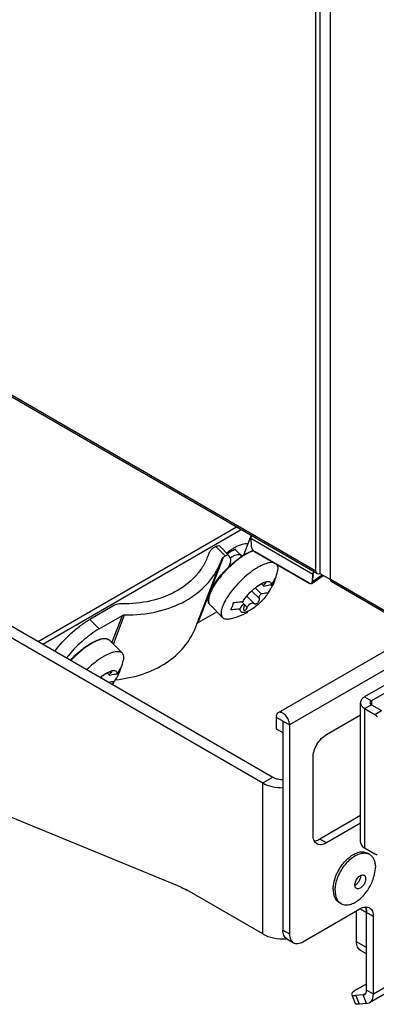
# Model space of a CAD drawing. Header units: millimetres. Extents: x 0 to 841, y 0 to 594.
# Tile 100 of 127: x 715 to 734, y 374 to 426. Entities that reach past the tile are written whole.
import ezdxf

# ---------------------------------------------------------------- set-up
doc = ezdxf.new("R2010")
doc.units = ezdxf.units.MM
doc.header["$LTSCALE"] = 46.255
doc.layers.get('0').update_dxf_attribs({"linetype": 'CONTINUOUS'})
for name, color, linetype in [('CURVES', 7, 'CONTINUOUS'), ('DATUM_AXIS', 7, 'CONTINUOUS'), ('ROUNDS', 7, 'CONTINUOUS')]:
    doc.layers.add(name, color=color, linetype=linetype)

msp = doc.modelspace()

# ---------------------------------------------------------------- linework, layer by layer
at = {"color": 9, "linetype": 'CONTINUOUS'}
for p, q in [((754.1258, 403.7126), (729.0235, 389.2198)), ((715.7652, 393.6084), (726.2279, 399.6491)), ((716.0142, 393.4647), (726.4769, 399.5053)), ((727.7363, 396.6578), (727.6853, 396.7087)), ((727.1508, 395.6127), (726.7656, 395.997)), ((727.4323, 395.8689), (727.0243, 396.2759)), ((726.7944, 395.4069), (726.612, 395.5889)), ((719.6046, 391.963), (719.5536, 392.0139)), ((732.9833, 390.6895), (733.3368, 390.4853)), ((732.9833, 390.0771), (733.3368, 390.2812)), ((733.3368, 390.4853), (733.3368, 390.2812)), ((732.9833, 390.0771), (732.9833, 382.7286)), ((728.3164, 389.628), (729.0235, 389.2198)), ((727.6093, 386.1579), (728.1396, 386.4641)), ((727.6093, 378.1971), (727.6093, 386.1579)), ((737.2199, 377.2138), (733.4429, 375.0331)), ((733.4429, 375.0331), (733.0894, 375.2373)), ((733.0418, 375.0604), (732.9126, 374.9858)), ((733.0894, 374.5302), (732.9126, 374.9858))]:
    msp.add_line(p, q, dxfattribs=at)
at = {"color": 3, "linetype": 'CONTINUOUS'}
for p, q in [((746.9838, 400.5748), (728.4199, 389.8569)), ((704.9819, 399.2218), (727.6093, 386.1579)), ((738.9937, 394.1596), (732.9833, 390.6895)), ((732.7636, 383.0348), (732.7636, 390.3833)), ((728.3164, 389.628), (728.3164, 389.0156)), ((729.0235, 389.2198), (729.0235, 378.1971)), ((737.3817, 376.969), (733.2358, 374.5754)), ((733.0894, 374.5302), (733.2358, 374.5754))]:
    msp.add_line(p, q, dxfattribs=at)
at = {"color": 7, "linetype": 'CONTINUOUS'}
for p, q in [((705.5122, 399.528), (728.1396, 386.4641)), ((726.9946, 399.2064), (726.5892, 398.1545)), ((726.4507, 398.1559), (726.1559, 398.45)), ((726.4507, 398.1559), (726.4702, 398.1305)), ((726.492, 398.0929), (726.4702, 398.1305)), ((724.0834, 394.3857), (725.4136, 397.8376)), ((727.138, 397.3823), (727.1336, 397.3792)), ((727.2065, 396.4383), (727.522, 396.1235)), ((727.5031, 396.6456), (727.5448, 396.6688)), ((727.5477, 396.6426), (727.5161, 396.624)), ((727.5469, 396.6418), (727.6719, 396.5171)), ((727.6732, 396.5158), (727.6719, 396.5171)), ((728.1122, 396.5405), (728.0392, 396.3959)), ((728.1122, 396.5405), (728.0619, 396.5906)), ((728.1679, 396.6504), (728.1122, 396.5405)), ((725.4947, 394.872), (724.8303, 395.5349)), ((726.4897, 395.7124), (726.6071, 395.5953)), ((726.6071, 395.5953), (726.608, 395.5945)), ((739.3472, 393.9554), (733.3368, 390.4853)), ((720.1881, 393.0089), (719.5236, 393.6718)), ((719.0063, 392.6874), (719.0019, 392.6844)), ((719.0747, 391.7435), (719.1837, 391.6348)), ((719.3714, 391.9507), (719.4131, 391.974)), ((719.4159, 391.9477), (719.3844, 391.9291)), ((719.4151, 391.9469), (719.5402, 391.8222)), ((719.5414, 391.821), (719.5401, 391.8222)), ((719.9805, 391.8456), (719.9075, 391.7011)), ((719.9805, 391.8456), (719.9302, 391.8958)), ((720.0362, 391.9555), (719.9805, 391.8456)), ((728.6699, 389.4239), (728.6699, 378.4012)), ((728.3164, 389.0156), (728.6699, 388.8115)), ((732.9126, 374.9858), (732.9858, 375.0084))]:
    msp.add_line(p, q, dxfattribs=at)
at = {"color": 2, "linetype": 'CONTINUOUS'}
msp.add_line((726.375, 398.2314), (726.5506, 398.13), dxfattribs=at)
at = {"color": 3, "linetype": 'CONTINUOUS'}
for centre, radius, start, end in [((727.6152, 395.7182), 3.1307, 126.33877, 126.71915), ((728.6722, 380.4946), 2.5511, 273.72292, 274.38825)]:
    msp.add_arc(centre, radius, start, end, dxfattribs=at)
at = {"color": 7, "linetype": 'CONTINUOUS'}
for centre, radius, start, end in [((726.8469, 396.5867), 1.7197, 120.02996, 123.24482), ((729.4153, 394.0936), 4.0001, 123.21579, 124.70081), ((726.6069, 397.6761), 1.8156, 322.97204, 335.83139), ((725.2036, 397.9866), 3.2516, 335.73558, 340.9913), ((725.2022, 397.9868), 3.2529, 340.99598, 347.94495), ((728.0089, 395.8605), 0.908, 119.89544, 120.53313), ((726.4519, 397.2869), 1.8206, 322.96696, 330.69445), ((725.2051, 397.986), 3.25, 282.18807, 300), ((721.2835, 389.3988), 4.0001, 123.21579, 124.70081), ((717.0705, 393.2919), 3.2529, 340.99598, 347.94495), ((720.8567, 389.5503), 2.8259, 128.29203, 129.93012), ((719.8772, 391.1657), 0.908, 119.89544, 120.53313), ((718.4752, 392.9812), 1.8156, 322.97204, 335.83139), ((717.0719, 393.2917), 3.2516, 335.73558, 340.9913), ((720.0127, 388.9873), 2.5197, 95.44706, 101.79932), ((717.0705, 393.293), 3.2534, 323.30089, 330.70213), ((718.3201, 392.5921), 1.8206, 322.96696, 330.69445), ((732.4121, 381.2591), 0.359, 359.97789, 3.11127)]:
    msp.add_arc(centre, radius, start, end, dxfattribs=at)
at = {"color": 9, "linetype": 'CONTINUOUS'}
for points, knots in [([(725.977, 398.47), (725.9914, 398.4795), (726.0477, 398.516), (726.1051, 398.5506), (726.1484, 398.5752)], [0, 0, 0, 0, 0.2574467, 1, 1, 1, 1]), ([(726.1484, 398.5752), (726.2716, 398.6449), (726.4849, 398.7475), (726.7341, 398.7859), (726.8271, 398.76)], [0, 0, 0, 0, 0.5945246, 1, 1, 1, 1]), ([(725.7009, 398.2694), (725.7239, 398.2877), (725.8137, 398.3575), (725.9064, 398.4236), (725.977, 398.47)], [0, 0, 0, 0, 0.2577406, 1, 1, 1, 1])]:
    msp.add_open_spline(points, degree=3, knots=knots, dxfattribs=at)
at = {"color": 3, "linetype": 'CONTINUOUS'}
for points, knots in [([(726.0852, 398.4426), (726.0969, 398.4483), (726.1318, 398.4644), (726.1676, 398.4791), (726.192, 398.4862)], [0, 0, 0, 0, 0.3378975, 1, 1, 1, 1]), ([(725.76, 398.2401), (725.7745, 398.2508), (725.8299, 398.2908), (725.8867, 398.3289), (725.9294, 398.3555)], [0, 0, 0, 0, 0.2636851, 1, 1, 1, 1]), ([(725.9294, 398.3555), (725.9435, 398.3643), (725.9944, 398.3951), (726.0466, 398.4239), (726.0852, 398.4426)], [0, 0, 0, 0, 0.2784425, 1, 1, 1, 1]), ([(732.9833, 390.6895), (732.9504, 390.6704), (732.8907, 390.6293), (732.8193, 390.5543), (732.7742, 390.4714), (732.7636, 390.4118), (732.7636, 390.3833)], [0, 0, 0, 0, 0.2898071, 0.5490477, 0.7822277, 1, 1, 1, 1]), ([(732.7636, 390.3833), (732.7636, 390.3547), (732.7742, 390.2952), (732.8193, 390.2122), (732.8907, 390.1372), (732.9504, 390.0961), (732.9833, 390.0771)], [0, 0, 0, 0, 0.2177723, 0.4509523, 0.7101929, 1, 1, 1, 1]), ([(728.4198, 389.8568), (728.3861, 389.8373), (728.328, 389.7644), (728.3164, 389.6757), (728.3164, 389.628)], [0, 0, 0, 0, 0.4491932, 1, 1, 1, 1]), ([(729.0235, 389.2198), (729.0235, 389.3091), (728.9744, 389.4943), (728.8471, 389.6909), (728.7117, 389.811), (728.6085, 389.8673), (728.5075, 389.8875), (728.4448, 389.8712), (728.4198, 389.8568)], [0, 0, 0, 0, 0.2699173, 0.5613623, 0.6954971, 0.813164, 0.9128594, 1, 1, 1, 1]), ([(727.6093, 386.1579), (727.7599, 386.071), (728.1099, 385.9441), (728.4773, 385.9043), (728.6699, 385.9043)], [0, 0, 0, 0, 0.47445, 1, 1, 1, 1]), ([(732.7636, 383.0348), (732.7636, 383.0062), (732.7742, 382.9467), (732.8193, 382.8637), (732.8907, 382.7887), (732.9504, 382.7476), (732.9833, 382.7286)], [0, 0, 0, 0, 0.2177723, 0.4509523, 0.7101929, 1, 1, 1, 1]), ([(727.6093, 378.1971), (727.7829, 378.0968), (728.191, 377.9601), (728.6168, 377.9345), (728.8379, 377.9489)], [0, 0, 0, 0, 0.4749296, 1, 1, 1, 1]), ([(733.2358, 374.5754), (733.2688, 374.5944), (733.3305, 374.6463), (733.4226, 374.797), (733.4429, 374.9376), (733.4429, 375.0331)], [0, 0, 0, 0, 0.2184671, 0.4522931, 1, 1, 1, 1])]:
    msp.add_open_spline(points, degree=3, knots=knots, dxfattribs=at)
at = {"color": 7, "linetype": 'CONTINUOUS'}
for points, knots in [([(725.9863, 398.0756), (726.0356, 398.104), (726.1276, 398.1509), (726.2446, 398.1891), (726.3259, 398.1981), (726.3759, 398.1948), (726.4183, 398.1814), (726.4414, 398.1652), (726.4507, 398.1559)], [0, 0, 0, 0, 0.3428038, 0.6209042, 0.7350486, 0.8338814, 0.9204518, 1, 1, 1, 1]), ([(727.3909, 397.5431), (727.3772, 397.5352), (727.3208, 397.502), (727.2654, 397.4673), (727.224, 397.4402)], [0, 0, 0, 0, 0.2434964, 1, 1, 1, 1]), ([(727.3909, 397.5431), (727.4664, 397.5867), (727.6105, 397.6623), (727.821, 397.7447), (728.0063, 397.787), (728.1221, 397.7871), (728.1722, 397.7774)], [0, 0, 0, 0, 0.3150954, 0.5879737, 0.8156372, 1, 1, 1, 1]), ([(728.3387, 397.6825), (728.3552, 397.6615), (728.3827, 397.6111), (728.4024, 397.522), (728.4029, 397.4185), (728.3916, 397.3458), (728.3834, 397.3074)], [0, 0, 0, 0, 0.2059489, 0.4347452, 0.6974315, 1, 1, 1, 1]), ([(727.1336, 397.3792), (727.001, 397.2872), (726.7392, 397.0828), (726.3736, 396.7401), (726.0411, 396.3694), (725.7631, 395.9947), (725.5828, 395.6854), (725.4834, 395.4539), (725.4356, 395.3023), (725.4115, 395.1663), (725.4117, 395.0475), (725.4373, 394.9471), (725.4735, 394.8932), (725.4947, 394.872)], [0, 0, 0, 0, 0.1525359, 0.3132794, 0.4729686, 0.6224437, 0.7535152, 0.8101671, 0.8601747, 0.9033984, 0.9401911, 0.9716652, 1, 1, 1, 1]), ([(728.2634, 396.9327), (728.2573, 396.9077), (728.232, 396.8116), (728.1983, 396.7176), (728.1679, 396.6504)], [0, 0, 0, 0, 0.2583707, 1, 1, 1, 1]), ([(726.571, 395.7251), (726.611, 395.7914), (726.7028, 395.9246), (726.9159, 396.1805), (727.1028, 396.3569), (727.2373, 396.4631)], [0, 0, 0, 0, 0.2324953, 0.4849986, 1, 1, 1, 1]), ([(727.5161, 396.624), (727.4892, 396.6081), (727.3963, 396.5533), (727.3032, 396.4987), (727.2363, 396.4612)], [0, 0, 0, 0, 0.2896159, 1, 1, 1, 1]), ([(727.2373, 396.4631), (727.2596, 396.4807), (727.345, 396.546), (727.4346, 396.606), (727.5031, 396.6456)], [0, 0, 0, 0, 0.2636778, 1, 1, 1, 1]), ([(727.5448, 396.6688), (727.5814, 396.6886), (727.6515, 396.7228), (727.7537, 396.76), (727.8445, 396.779), (727.9223, 396.7791), (727.9866, 396.7588), (728.0329, 396.7155), (728.0564, 396.6533), (728.0579, 396.6073), (728.0564, 396.5827)], [0, 0, 0, 0, 0.189416, 0.3544547, 0.494008, 0.6092692, 0.7054227, 0.7933665, 0.8876917, 1, 1, 1, 1]), ([(727.7861, 396.7245), (727.7834, 396.7272), (727.7731, 396.73), (727.7443, 396.7281), (727.6948, 396.7138), (727.628, 396.6861), (727.5805, 396.6615), (727.5564, 396.6477)], [0, 0, 0, 0, 0.0463588, 0.1202719, 0.352271, 0.663191, 1, 1, 1, 1]), ([(727.6582, 396.5443), (727.656, 396.563), (727.6714, 396.595), (727.7024, 396.6298), (727.7241, 396.6484), (727.7363, 396.6578)], [0, 0, 0, 0, 0.3984995, 0.6745497, 1, 1, 1, 1]), ([(727.6719, 396.5171), (727.67, 396.5189), (727.6632, 396.5267), (727.6591, 396.5368), (727.6582, 396.5443)], [0, 0, 0, 0, 0.2616655, 1, 1, 1, 1]), ([(728.0564, 396.5827), (728.0235, 396.5795), (727.8946, 396.5646), (727.7668, 396.54), (727.6732, 396.5158)], [0, 0, 0, 0, 0.2544306, 1, 1, 1, 1]), ([(727.7363, 396.6578), (727.7453, 396.6648), (727.7577, 396.6749), (727.7721, 396.6893), (727.7829, 396.7014), (727.7923, 396.7183), (727.7861, 396.7245)], [0, 0, 0, 0, 0.3942933, 0.5578207, 0.696479, 1, 1, 1, 1]), ([(727.9052, 396.1904), (727.8504, 396.0997), (727.7205, 395.9193), (727.4938, 395.67), (727.2432, 395.4477), (727.0631, 395.322), (726.9731, 395.27)], [0, 0, 0, 0, 0.2407007, 0.5031147, 0.7639136, 1, 1, 1, 1]), ([(727.4323, 395.8689), (727.4272, 395.8885), (727.4235, 395.9316), (727.4379, 395.9979), (727.4711, 396.0641), (727.5035, 396.1043), (727.522, 396.1235)], [0, 0, 0, 0, 0.2158694, 0.4528761, 0.7152718, 1, 1, 1, 1]), ([(727.522, 396.1235), (727.5529, 396.1315), (727.6792, 396.1614), (727.8078, 396.181), (727.9052, 396.1904)], [0, 0, 0, 0, 0.2456652, 1, 1, 1, 1]), ([(725.9202, 395.2749), (725.9367, 395.3041), (726.0012, 395.4289), (726.0463, 395.5633), (726.0713, 395.6671)], [0, 0, 0, 0, 0.2389997, 1, 1, 1, 1]), ([(726.0713, 395.6671), (726.1139, 395.669), (726.2814, 395.6792), (726.4481, 395.7014), (726.571, 395.7251)], [0, 0, 0, 0, 0.2539894, 1, 1, 1, 1]), ([(726.4199, 395.3329), (726.4328, 395.3562), (726.4875, 395.4489), (726.553, 395.5351), (726.6071, 395.5953)], [0, 0, 0, 0, 0.2479836, 1, 1, 1, 1]), ([(726.6057, 395.3917), (726.5999, 395.3663), (726.5936, 395.3232), (726.6049, 395.2762), (726.6176, 395.2635)], [0, 0, 0, 0, 0.5916186, 1, 1, 1, 1]), ([(726.6206, 395.5683), (726.6231, 395.5577), (726.6253, 395.5329), (726.6225, 395.4735), (726.6135, 395.4255), (726.6057, 395.3917)], [0, 0, 0, 0, 0.1825095, 0.4148894, 1, 1, 1, 1]), ([(726.6146, 395.5852), (726.6152, 395.584), (726.6178, 395.5786), (726.6195, 395.5728), (726.6206, 395.5683)], [0, 0, 0, 0, 0.2270899, 1, 1, 1, 1]), ([(726.6176, 395.2635), (726.6221, 395.259), (726.6339, 395.2518), (726.661, 395.252), (726.6944, 395.2697), (726.7461, 395.3188), (726.7769, 395.3696), (726.7944, 395.4069)], [0, 0, 0, 0, 0.0754841, 0.1559441, 0.3098117, 0.5108859, 1, 1, 1, 1]), ([(726.7944, 395.4069), (726.8143, 395.4496), (726.8623, 395.5266), (726.9551, 395.612), (727.0465, 395.6447), (727.1118, 395.6355), (727.1389, 395.6215), (727.1508, 395.6127)], [0, 0, 0, 0, 0.3052359, 0.5808641, 0.8058461, 0.9042506, 1, 1, 1, 1]), ([(727.1508, 395.6127), (727.1625, 395.6042), (727.1926, 395.5924), (727.2439, 395.5954), (727.2981, 395.6167), (727.3496, 395.6542), (727.393, 395.7039), (727.4311, 395.7735), (727.4413, 395.8345), (727.4323, 395.8689)], [0, 0, 0, 0, 0.0954832, 0.2050006, 0.3327346, 0.4750977, 0.6227732, 0.7647272, 1, 1, 1, 1]), ([(725.4947, 394.872), (725.5149, 394.8518), (725.5657, 394.8172), (725.66, 394.7911), (725.7712, 394.7883), (725.8496, 394.8003), (725.8912, 394.8093)], [0, 0, 0, 0, 0.2054578, 0.4317946, 0.6939511, 1, 1, 1, 1]), ([(726.4199, 395.3329), (726.3793, 395.325), (726.214, 395.2964), (726.0465, 395.2804), (725.9202, 395.2749)], [0, 0, 0, 0, 0.2460436, 1, 1, 1, 1]), ([(726.9731, 395.27), (726.934, 395.2474), (726.859, 395.2079), (726.7492, 395.1636), (726.6513, 395.139), (726.5671, 395.1347), (726.4973, 395.1523), (726.4262, 395.212), (726.417, 395.2866), (726.4199, 395.3329)], [0, 0, 0, 0, 0.1923206, 0.360599, 0.5029848, 0.6200628, 0.7163393, 0.8024545, 1, 1, 1, 1]), ([(719.2592, 392.8483), (719.2454, 392.8403), (719.1891, 392.8072), (719.1337, 392.7724), (719.0923, 392.7453)], [0, 0, 0, 0, 0.2434964, 1, 1, 1, 1]), ([(719.2592, 392.8483), (719.3578, 392.9052), (719.5419, 392.999), (719.7758, 393.0754), (719.9385, 393.0935), (720.0384, 393.0867), (720.1233, 393.06), (720.1694, 393.0276), (720.1881, 393.0089)], [0, 0, 0, 0, 0.3428051, 0.6209038, 0.7350538, 0.833882, 0.9204499, 1, 1, 1, 1]), ([(720.1881, 393.0089), (720.2083, 392.9887), (720.2431, 392.938), (720.2693, 392.8439), (720.2724, 392.7327), (720.2606, 392.6542), (720.2517, 392.6126)], [0, 0, 0, 0, 0.2054594, 0.4318078, 0.6939681, 1, 1, 1, 1]), ([(719.0019, 392.6844), (718.8857, 392.6038), (718.6553, 392.4263), (718.44, 392.2309), (718.3336, 392.1266)], [0, 0, 0, 0, 0.4868804, 1, 1, 1, 1]), ([(719.3844, 391.9291), (719.3575, 391.9133), (719.2645, 391.8585), (719.1715, 391.8038), (719.1046, 391.7663)], [0, 0, 0, 0, 0.2896159, 1, 1, 1, 1]), ([(719.1056, 391.7683), (719.1278, 391.7858), (719.2133, 391.8511), (719.3028, 391.9111), (719.3714, 391.9507)], [0, 0, 0, 0, 0.2636778, 1, 1, 1, 1]), ([(719.4131, 391.9739), (719.4497, 391.9937), (719.5198, 392.028), (719.622, 392.0652), (719.7127, 392.0841), (719.7906, 392.0843), (719.8548, 392.0639), (719.9011, 392.0206), (719.9246, 391.9584), (719.9262, 391.9125), (719.9247, 391.8879)], [0, 0, 0, 0, 0.189416, 0.3544547, 0.494008, 0.6092692, 0.7054227, 0.7933665, 0.8876917, 1, 1, 1, 1]), ([(719.6544, 392.0296), (719.6517, 392.0323), (719.6413, 392.0352), (719.6126, 392.0333), (719.5631, 392.0189), (719.4962, 391.9913), (719.4487, 391.9666), (719.4247, 391.9528)], [0, 0, 0, 0, 0.0463588, 0.1202719, 0.352271, 0.663191, 1, 1, 1, 1]), ([(719.5265, 391.8494), (719.5243, 391.8681), (719.5396, 391.9002), (719.5706, 391.9349), (719.5924, 391.9536), (719.6046, 391.963)], [0, 0, 0, 0, 0.3984995, 0.6745497, 1, 1, 1, 1]), ([(719.5402, 391.8222), (719.5382, 391.8241), (719.5315, 391.8318), (719.5274, 391.8419), (719.5265, 391.8494)], [0, 0, 0, 0, 0.2616655, 1, 1, 1, 1]), ([(719.9247, 391.8879), (719.8918, 391.8847), (719.7629, 391.8698), (719.6351, 391.8452), (719.5414, 391.821)], [0, 0, 0, 0, 0.2544306, 1, 1, 1, 1]), ([(719.6046, 391.963), (719.6136, 391.9699), (719.6259, 391.98), (719.6404, 391.9945), (719.6512, 392.0066), (719.6606, 392.0234), (719.6544, 392.0296)], [0, 0, 0, 0, 0.3942933, 0.5578207, 0.696479, 1, 1, 1, 1]), ([(720.1316, 392.2379), (720.1256, 392.2129), (720.1003, 392.1167), (720.0665, 392.0227), (720.0362, 391.9555)], [0, 0, 0, 0, 0.2583707, 1, 1, 1, 1]), ([(719.7735, 391.4956), (719.7662, 391.4836), (719.7356, 391.4341), (719.7028, 391.3859), (719.677, 391.35)], [0, 0, 0, 0, 0.2412264, 1, 1, 1, 1]), ([(733.3368, 390.4853), (733.3162, 390.4734), (733.2806, 390.4462), (733.2636, 390.4027), (733.2636, 390.3833)], [0, 0, 0, 0, 0.5508273, 1, 1, 1, 1]), ([(733.2636, 390.3833), (733.2636, 390.3638), (733.2806, 390.3203), (733.3162, 390.2931), (733.3368, 390.2812)], [0, 0, 0, 0, 0.4491727, 1, 1, 1, 1]), ([(728.1396, 386.4641), (728.1759, 386.4431), (728.3424, 386.3658), (728.5289, 386.3373), (728.6699, 386.3373)], [0, 0, 0, 0, 0.2291506, 1, 1, 1, 1]), ([(732.4695, 380.7799), (732.4695, 380.8141), (732.479, 380.886), (732.5147, 380.9915), (732.5697, 381.0932), (732.6396, 381.1827), (732.7188, 381.2528), (732.8012, 381.298), (732.8711, 381.3116), (732.9207, 381.3043), (732.9424, 381.2953), (732.9523, 381.2896)], [0, 0, 0, 0, 0.1287419, 0.2703908, 0.4176106, 0.5620205, 0.6957489, 0.8130659, 0.9124723, 0.9571212, 1, 1, 1, 1]), ([(732.7712, 381.2589), (732.7712, 381.2106), (732.7524, 381.1088), (732.6875, 380.9669), (732.5935, 380.8439), (732.5131, 380.781), (732.4711, 380.7597)], [0, 0, 0, 0, 0.2391241, 0.5039837, 0.7666591, 1, 1, 1, 1]), ([(733.0351, 381.1065), (733.0351, 381.0723), (733.0256, 381.0004), (732.9899, 380.8949), (732.9349, 380.7932), (732.865, 380.7037), (732.7858, 380.6337), (732.7034, 380.5885), (732.6334, 380.5748), (732.5839, 380.5821), (732.5622, 380.5911), (732.5523, 380.5968)], [0, 0, 0, 0, 0.1287419, 0.2703908, 0.4176106, 0.5620205, 0.6957489, 0.8130659, 0.9124723, 0.9571212, 1, 1, 1, 1]), ([(732.9523, 381.2896), (732.9655, 381.282), (732.9902, 381.2613), (733.0164, 381.2183), (733.0321, 381.1653), (733.0351, 381.1268), (733.0351, 381.1065)], [0, 0, 0, 0, 0.2177722, 0.4509513, 0.7102007, 1, 1, 1, 1]), ([(732.5523, 380.5968), (732.5391, 380.6044), (732.5144, 380.6252), (732.4881, 380.6681), (732.4725, 380.7211), (732.4695, 380.7596), (732.4695, 380.7799)], [0, 0, 0, 0, 0.2177722, 0.4509513, 0.7102007, 1, 1, 1, 1]), ([(732.9858, 375.0084), (733.0195, 375.0278), (733.0778, 375.1008), (733.0894, 375.1895), (733.0894, 375.2373)], [0, 0, 0, 0, 0.449218, 1, 1, 1, 1])]:
    msp.add_open_spline(points, degree=3, knots=knots, dxfattribs=at)
msp.add_open_spline([(726.608, 395.5944), (726.6107, 395.5918), (726.6128, 395.5886), (726.6146, 395.5852)], degree=3, dxfattribs=at)
at = {"layer": 'CURVES', "color": 40, "linetype": 'CONTINUOUS'}
for p, q in [((726.9844, 399.0292), (726.9957, 398.6505)), ((727.173, 398.351), (730.0608, 396.6838)), ((730.2381, 396.7784), (730.2494, 397.1442)), ((730.6145, 397.201), (731.176, 396.8768))]:
    msp.add_line(p, q, dxfattribs=at)
for points in [[(727.0005, 399.1152), (726.9897, 399.0845), (726.9836, 399.0548), (726.9844, 399.0292)], [(727.0324, 399.1846), (727.0196, 399.1618), (727.0087, 399.1382), (727.0005, 399.1152)], [(726.9957, 398.6505), (726.9964, 398.6247), (727.0036, 398.5947), (727.0153, 398.5637)], [(727.0153, 398.5637), (727.0355, 398.5098), (727.0693, 398.4528), (727.1066, 398.4094)], [(727.1066, 398.4094), (727.1282, 398.3843), (727.151, 398.3638), (727.173, 398.351)], [(730.2494, 397.1442), (730.2507, 397.1874), (730.2696, 397.2451), (730.2968, 397.2999)], [(730.0608, 396.6838), (730.0828, 396.6711), (730.1056, 396.6653), (730.1272, 396.6655)], [(730.1272, 396.6655), (730.186, 396.6659), (730.236, 396.7104), (730.2381, 396.7784)]]:
    msp.add_open_spline(points, degree=3, dxfattribs=at)
at = {"layer": 'DATUM_AXIS', "color": 7, "linetype": 'CONTINUOUS'}
for p, q in [((733.2383, 382.3947), (733.1322, 382.4559)), ((731.7383, 379.7966), (731.6322, 379.8578))]:
    msp.add_line(p, q, dxfattribs=at)
msp.add_arc((733.4981, 380.4367), 2.1864, 164.02756, 164.46034, dxfattribs=at)
for points, knots in [([(731.3961, 381.0383), (731.4291, 381.1538), (731.5152, 381.3827), (731.6915, 381.7036), (731.9083, 381.9926), (732.153, 382.2328), (732.4115, 382.4104), (732.6353, 382.5006), (732.8063, 382.5277), (732.9242, 382.5262), (733.0341, 382.5034), (733.1012, 382.4738), (733.1323, 382.4559)], [0, 0, 0, 0, 0.1447014, 0.2932961, 0.4397883, 0.5784466, 0.7045999, 0.8155953, 0.8655912, 0.9124019, 0.9568385, 1, 1, 1, 1]), ([(731.5021, 380.9771), (731.5352, 381.0926), (731.6212, 381.3214), (731.7976, 381.6423), (732.0144, 381.9313), (732.259, 382.1715), (732.5176, 382.3491), (732.7413, 382.4394), (732.9124, 382.4665), (733.0302, 382.465), (733.1402, 382.4422), (733.2073, 382.4126), (733.2383, 382.3947)], [0, 0, 0, 0, 0.1447007, 0.2932946, 0.4397863, 0.5784444, 0.7045982, 0.8155943, 0.8655907, 0.9124017, 0.9568386, 1, 1, 1, 1]), ([(733.2383, 382.3947), (733.2629, 382.3805), (733.3102, 382.3475), (733.395, 382.264), (733.479, 382.1271), (733.5375, 381.9286), (733.549, 381.784), (733.549, 381.708)], [0, 0, 0, 0, 0.1081626, 0.2183644, 0.4513666, 0.7104156, 1, 1, 1, 1]), ([(732.3493, 379.8012), (732.4281, 379.8346), (732.5861, 379.9234), (732.8055, 380.1005), (733.0109, 380.3212), (733.1934, 380.5756), (733.345, 380.8529), (733.4592, 381.1408), (733.5308, 381.4267), (733.549, 381.6168), (733.549, 381.708)], [0, 0, 0, 0, 0.1088966, 0.228868, 0.357437, 0.4911823, 0.6261804, 0.7583916, 0.884036, 1, 1, 1, 1]), ([(731.3216, 380.5445), (731.3216, 380.6223), (731.3348, 380.7838), (731.3692, 380.9419), (731.3916, 381.0225)], [0, 0, 0, 0, 0.4819471, 1, 1, 1, 1]), ([(731.4277, 380.4832), (731.4277, 380.5636), (731.4417, 380.7306), (731.4783, 380.8939), (731.5021, 380.9771)], [0, 0, 0, 0, 0.4815407, 1, 1, 1, 1]), ([(731.3216, 380.5445), (731.3216, 380.4685), (731.3331, 380.3239), (731.3916, 380.1254), (731.4755, 379.9885), (731.5604, 379.905), (731.6076, 379.872), (731.6322, 379.8578)], [0, 0, 0, 0, 0.2895834, 0.5486327, 0.7816358, 0.8918377, 1, 1, 1, 1]), ([(731.4277, 380.4832), (731.4277, 380.4201), (731.4357, 380.2989), (731.4757, 380.129), (731.5425, 379.9833), (731.6063, 379.9028), (731.6416, 379.8691)], [0, 0, 0, 0, 0.2842375, 0.5438143, 0.7806718, 1, 1, 1, 1]), ([(731.6416, 379.8691), (731.649, 379.8621), (731.679, 379.8351), (731.7122, 379.8117), (731.7383, 379.7966)], [0, 0, 0, 0, 0.2522954, 1, 1, 1, 1]), ([(731.7383, 379.7966), (731.7794, 379.7729), (731.8712, 379.7363), (732.0233, 379.7202), (732.1865, 379.7415), (732.2946, 379.778), (732.3493, 379.8012)], [0, 0, 0, 0, 0.2251692, 0.4616691, 0.718263, 1, 1, 1, 1])]:
    msp.add_open_spline(points, degree=3, knots=knots, dxfattribs=at)
at = {"layer": 'ROUNDS', "color": 7, "linetype": 'CONTINUOUS'}
for p, q in [((730.6145, 475.9929), (730.6145, 397.201)), ((730.4065, 397.3211), (730.4065, 475.7047)), ((731.176, 396.8768), (731.176, 475.2595)), ((730.4682, 397.2009), (670.3854, 431.8897)), ((726.9844, 399.0292), (726.9957, 398.6505)), ((725.1363, 398.6132), (725.0345, 398.5544)), ((725.8204, 398.1481), (725.3221, 398.6453)), ((724.766, 398.2512), (724.7136, 398.1069)), ((725.4134, 397.8373), (725.464, 397.9765)), ((725.464, 397.9765), (725.4658, 397.9816)), ((725.5329, 398.0572), (725.6347, 398.116)), ((725.8269, 398.1401), (725.8203, 398.1482)), ((725.9148, 398.0039), (725.8269, 398.1401)), ((730.0608, 396.6838), (727.173, 398.351)), ((725.9033, 397.7943), (725.8001, 397.5265)), ((730.1924, 396.675), (730.8006, 397.0935)), ((730.2494, 397.1442), (730.2381, 396.7784)), ((730.6145, 397.201), (731.176, 396.8768)), ((734.3341, 394.969), (731.2179, 396.7681)), ((719.7072, 395.4787), (718.4818, 394.7712)), ((718.9801, 394.274), (720.2056, 394.9815)), ((724.2027, 394.6053), (725.1905, 395.1755)), ((733.3368, 390.2812), (733.8771, 389.9693)), ((732.7636, 384.4389), (730.6145, 383.1981)), ((732.559, 377.7888), (732.559, 379.4218)), ((728.877, 377.9434), (729.2306, 377.7393)), ((733.0894, 377.1444), (732.7661, 377.331)), ((733.0894, 375.2373), (733.0894, 377.4826)), ((732.6191, 375.3046), (733.0894, 375.5762)), ((732.2992, 374.9976), (732.4759, 374.542)), ((732.9126, 374.9858), (732.5243, 374.9511))]:
    msp.add_line(p, q, dxfattribs=at)
at = {"layer": 'ROUNDS', "color": 9, "linetype": 'CONTINUOUS'}
for p, q in [((730.4065, 397.3211), (670.3336, 432.0042)), ((730.2494, 397.1442), (726.9844, 399.0292)), ((725.6347, 398.116), (725.1363, 398.6132)), ((724.2027, 394.6053), (725.5329, 398.0572)), ((730.2381, 396.7784), (730.7438, 397.1264)), ((734.2823, 395.0834), (731.176, 396.8768)), ((719.6517, 393.544), (720.2056, 394.9815)), ((719.7312, 393.4647), (720.3268, 395.0104)), ((718.4818, 394.7712), (718.9801, 394.274)), ((719.5236, 393.6718), (719.5235, 393.6719)), ((733.5236, 389.7652), (733.8771, 389.9693)), ((730.968, 382.994), (730.6145, 383.1981)), ((733.4429, 379.1156), (732.7358, 379.5239)), ((728.6699, 378.4012), (729.0235, 378.1971)), ((733.0894, 377.4826), (732.559, 377.7888)), ((732.5243, 374.9511), (732.7011, 374.4955))]:
    msp.add_line(p, q, dxfattribs=at)
at = {"layer": 'ROUNDS', "color": 3, "linetype": 'CONTINUOUS'}
for p, q in [((730.968, 388.7095), (732.7636, 389.7461)), ((732.9833, 390.0771), (733.5236, 389.7652)), ((704.9819, 388.1991), (723.1156, 380.7497)), ((730.2609, 383.4022), (730.2609, 387.4847)), ((732.7636, 384.0307), (730.968, 382.994)), ((732.9833, 382.7286), (733.5236, 382.4167)), ((727.6093, 378.1971), (723.6203, 380.5001)), ((729.7306, 377.7888), (732.7358, 379.5239)), ((733.0894, 377.4826), (733.0894, 379.3197)), ((733.4429, 375.0331), (733.4429, 379.1156)), ((733.0894, 374.5302), (732.7011, 374.4955))]:
    msp.add_line(p, q, dxfattribs=at)
at = {"layer": 'ROUNDS', "color": 7, "linetype": 'CONTINUOUS'}
for centre, radius, start, end in [((721.6466, 399.2893), 3.2871, 338.10904, 338.91716), ((728.2202, 395.5667), 3.0615, 119.46239, 120.00143), ((720.0885, 390.8718), 3.0615, 119.46239, 120.00143)]:
    msp.add_arc(centre, radius, start, end, dxfattribs=at)
at = {"layer": 'ROUNDS', "color": 9, "linetype": 'CONTINUOUS'}
for centre in [(728.3205, 395.4453), (720.1887, 390.7504)]:
    msp.add_arc(centre, 3.1879, 120.00106, 120.42927, dxfattribs=at)
at = {"layer": 'ROUNDS', "color": 7, "linetype": 'CONTINUOUS'}
for centre, major_axis, ratio, start_param, end_param in [((727.1767, 399.1224), (0.1362, 0.2098), 0.6470257, -4.603275, -3.8931524), ((727.173, 398.5552), (-0.126, 0.2165), 0.5773419, 0.8163547, 2.3523774), ((730.4107, 397.2552), (0.1161, 0.2216), 0.5060183, 1.6593981, 2.3355241), ((730.6145, 397.4051), (0.164, 0.1918), 0.6665317, 2.4795404, 4.0503367), ((730.0608, 396.8879), (-0.126, 0.2165), 0.5773419, 2.3523774, 3.8884), ((731.3216, 396.9969), (0.0964, 0.2324), 0.4692871, -3.9884127, -3.2032084)]:
    msp.add_ellipse(centre, major_axis=major_axis, ratio=ratio, start_param=start_param, end_param=end_param, dxfattribs=at)
for points, knots in [([(725.0345, 398.5544), (724.9736, 398.5192), (724.8638, 398.4329), (724.79, 398.3135), (724.7659, 398.2512)], [0, 0, 0, 0, 0.5131438, 1, 1, 1, 1]), ([(725.1363, 398.6132), (725.156, 398.6245), (725.1934, 398.6432), (725.2537, 398.664), (725.3048, 398.6625), (725.322, 398.6454)], [0, 0, 0, 0, 0.3472459, 0.6291157, 1, 1, 1, 1]), ([(724.6966, 398.0638), (724.6209, 397.8752), (724.4321, 397.5084), (723.9153, 396.8398), (723.0148, 396.1603), (721.6773, 395.6795), (720.6976, 395.5875), (720.1922, 395.5942)], [0, 0, 0, 0, 0.1119905, 0.2257775, 0.4635543, 0.7214731, 1, 1, 1, 1]), ([(725.4658, 397.9816), (725.4749, 398.005), (725.4969, 398.0337), (725.5251, 398.0527), (725.5329, 398.0572)], [0, 0, 0, 0, 0.737042, 1, 1, 1, 1]), ([(725.8204, 398.1482), (725.8031, 398.1653), (725.752, 398.1668), (725.6918, 398.146), (725.6544, 398.1274), (725.6347, 398.116)], [0, 0, 0, 0, 0.3708843, 0.6527541, 1, 1, 1, 1]), ([(725.9033, 397.7943), (725.9185, 397.8337), (725.9398, 397.9024), (725.9308, 397.9792), (725.9148, 398.0039)], [0, 0, 0, 0, 0.5894766, 1, 1, 1, 1]), ([(726.2522, 397.9219), (726.2888, 397.9502), (726.4298, 398.0557), (726.577, 398.153), (726.6894, 398.2179)], [0, 0, 0, 0, 0.2626194, 1, 1, 1, 1]), ([(726.7144, 398.2322), (726.7486, 398.2515), (726.8756, 398.32), (727.0086, 398.3785), (727.1086, 398.4105)], [0, 0, 0, 0, 0.2722423, 1, 1, 1, 1]), ([(720.3265, 395.0104), (720.9003, 395.0028), (722.0123, 395.1082), (723.5282, 395.6594), (724.5441, 396.4381), (725.1218, 397.2031), (725.3305, 397.6221), (725.4135, 397.8373)], [0, 0, 0, 0, 0.2787254, 0.5366042, 0.7742066, 0.8879571, 1, 1, 1, 1]), ([(725.077, 396.6648), (725.1761, 396.8171), (725.4029, 397.1179), (725.6596, 397.3932), (725.7989, 397.5282)], [0, 0, 0, 0, 0.4836595, 1, 1, 1, 1]), ([(725.7989, 397.5282), (725.8355, 397.5637), (725.9811, 397.7011), (726.1341, 397.8308), (726.2522, 397.9219)], [0, 0, 0, 0, 0.254619, 1, 1, 1, 1]), ([(724.8304, 395.5348), (724.8059, 395.5593), (724.7645, 395.6198), (724.7351, 395.7301), (724.7338, 395.8557), (724.7576, 395.9953), (724.805, 396.1481), (724.9029, 396.3786), (725.0021, 396.5497), (725.077, 396.6648)], [0, 0, 0, 0, 0.0845926, 0.174624, 0.2749183, 0.3891294, 0.5189847, 0.664752, 1, 1, 1, 1]), ([(720.1922, 395.5942), (720.1477, 395.5948), (719.9808, 395.5877), (719.8136, 395.5401), (719.7072, 395.4787)], [0, 0, 0, 0, 0.2657142, 1, 1, 1, 1]), ([(720.2056, 394.9815), (720.2141, 394.9864), (720.2519, 395.0044), (720.2946, 395.0108), (720.3265, 395.0104)], [0, 0, 0, 0, 0.2358692, 1, 1, 1, 1]), ([(716.6444, 393.0973), (716.9024, 393.4407), (717.3406, 393.9152), (717.9805, 394.4489), (718.3156, 394.6752), (718.4818, 394.7712)], [0, 0, 0, 0, 0.5158523, 0.7695369, 1, 1, 1, 1]), ([(719.8467, 391.5942), (720.3335, 391.6427), (721.2679, 391.8317), (722.5207, 392.4194), (723.5043, 393.2762), (723.9371, 394.0061), (724.0833, 394.3852)], [0, 0, 0, 0, 0.2755813, 0.5319282, 0.7711019, 1, 1, 1, 1]), ([(724.2027, 394.6053), (724.1971, 394.602), (724.1763, 394.5885), (724.1584, 394.5701), (724.1484, 394.5547)], [0, 0, 0, 0, 0.2599412, 1, 1, 1, 1]), ([(718.9801, 394.274), (718.8271, 394.1856), (718.5178, 393.9791), (717.9199, 393.4915), (717.5064, 393.0594), (717.2566, 392.7468)], [0, 0, 0, 0, 0.2292858, 0.4810329, 1, 1, 1, 1]), ([(718.1205, 393.2271), (718.1571, 393.2553), (718.298, 393.3608), (718.4452, 393.4582), (718.5577, 393.5231)], [0, 0, 0, 0, 0.2626194, 1, 1, 1, 1]), ([(718.5827, 393.5374), (718.6788, 393.5917), (718.8594, 393.6815), (719.0902, 393.7535), (719.2538, 393.7692), (719.3586, 393.7603), (719.4509, 393.7298), (719.5021, 393.6931), (719.5234, 393.6719)], [0, 0, 0, 0, 0.3287474, 0.5993617, 0.7136664, 0.8161763, 0.9102459, 1, 1, 1, 1]), ([(717.4649, 392.6271), (717.5162, 392.6821), (717.7226, 392.8948), (717.9454, 393.0919), (718.1205, 393.2271)], [0, 0, 0, 0, 0.2535774, 1, 1, 1, 1]), ([(730.3256, 383.1026), (730.3488, 383.104), (730.4502, 383.1177), (730.5464, 383.1588), (730.6145, 383.1981)], [0, 0, 0, 0, 0.2287586, 1, 1, 1, 1]), ([(733.0894, 379.3197), (733.0894, 379.3476), (733.0849, 379.4492), (733.0607, 379.5515), (733.0276, 379.6177)], [0, 0, 0, 0, 0.2730612, 1, 1, 1, 1]), ([(728.877, 377.9434), (728.8441, 377.9625), (728.7823, 378.0144), (728.6902, 378.165), (728.6699, 378.3057), (728.6699, 378.4012)], [0, 0, 0, 0, 0.2184481, 0.4522869, 1, 1, 1, 1]), ([(732.7661, 377.331), (732.6987, 377.37), (732.5822, 377.5159), (732.559, 377.6933), (732.559, 377.7888)], [0, 0, 0, 0, 0.4492146, 1, 1, 1, 1]), ([(732.6191, 375.3046), (732.5686, 375.2755), (732.4806, 375.2206), (732.3843, 375.147), (732.3313, 375.0909), (732.3025, 375.0512), (732.2924, 375.0151), (732.2992, 374.9976)], [0, 0, 0, 0, 0.3794271, 0.6749284, 0.7879235, 0.877807, 1, 1, 1, 1]), ([(732.2992, 374.9976), (732.3091, 374.9721), (732.3665, 374.9508), (732.4425, 374.9462), (732.4953, 374.9485), (732.5243, 374.9511)], [0, 0, 0, 0, 0.3455964, 0.6320824, 1, 1, 1, 1])]:
    msp.add_open_spline(points, degree=3, knots=knots, dxfattribs=at)
at = {"layer": 'ROUNDS', "color": 9, "linetype": 'CONTINUOUS'}
for points, knots in [([(726.7059, 398.194), (726.5428, 398.0982), (726.217, 397.8684), (725.9201, 397.6031), (725.7725, 397.4565)], [0, 0, 0, 0, 0.4762377, 1, 1, 1, 1]), ([(727.1293, 398.3934), (727.0634, 398.3714), (726.9259, 398.3149), (726.7947, 398.2454), (726.7265, 398.206)], [0, 0, 0, 0, 0.4685638, 1, 1, 1, 1]), ([(725.7725, 397.4565), (725.6794, 397.3639), (725.5021, 397.1755), (725.2631, 396.8834), (725.0614, 396.5943), (724.9043, 396.3192), (724.7977, 396.0685), (724.7506, 395.876), (724.7464, 395.743), (724.7582, 395.6604), (724.7852, 395.5898), (724.814, 395.5511), (724.8303, 395.5349)], [0, 0, 0, 0, 0.1740141, 0.3424509, 0.4996455, 0.6405877, 0.7613537, 0.8597714, 0.9008237, 0.9370619, 0.9695702, 1, 1, 1, 1]), ([(718.5742, 393.4992), (718.4818, 393.4449), (718.2949, 393.3226), (717.9241, 393.0373), (717.6611, 392.7889), (717.494, 392.6103)], [0, 0, 0, 0, 0.2290849, 0.4770132, 1, 1, 1, 1]), ([(719.5235, 393.6719), (719.5048, 393.6905), (719.4587, 393.7229), (719.3738, 393.7496), (719.2739, 393.7563), (719.1113, 393.7383), (718.8773, 393.6619), (718.6933, 393.5681), (718.5948, 393.5112)], [0, 0, 0, 0, 0.0795487, 0.166125, 0.2649615, 0.3791142, 0.6572172, 1, 1, 1, 1])]:
    msp.add_open_spline(points, degree=3, knots=knots, dxfattribs=at)
at = {"layer": 'ROUNDS', "color": 3, "linetype": 'CONTINUOUS'}
for points, knots in [([(733.6486, 389.6332), (733.6404, 389.6473), (733.6071, 389.6982), (733.5622, 389.7428), (733.5236, 389.7652)], [0, 0, 0, 0, 0.2672177, 1, 1, 1, 1]), ([(730.2609, 387.4847), (730.2609, 387.6006), (730.3044, 387.8451), (730.4559, 388.1886), (730.6777, 388.4916), (730.8676, 388.6515), (730.968, 388.7095)], [0, 0, 0, 0, 0.2372374, 0.5, 0.7627626, 1, 1, 1, 1]), ([(730.468, 382.9444), (730.435, 382.9635), (730.3733, 383.0154), (730.2812, 383.1661), (730.2609, 383.3067), (730.2609, 383.4022)], [0, 0, 0, 0, 0.2184481, 0.4522869, 1, 1, 1, 1]), ([(730.968, 382.994), (730.8853, 382.9462), (730.7534, 382.8935), (730.5768, 382.8979), (730.501, 382.9254), (730.468, 382.9444)], [0, 0, 0, 0, 0.5477131, 0.7815519, 1, 1, 1, 1]), ([(733.5236, 382.4167), (733.5442, 382.4047), (733.5856, 382.3876), (733.6317, 382.3946), (733.6486, 382.4043)], [0, 0, 0, 0, 0.55075, 1, 1, 1, 1]), ([(723.1156, 380.7497), (723.1578, 380.7324), (723.3301, 380.6578), (723.4972, 380.5712), (723.6203, 380.5001)], [0, 0, 0, 0, 0.242898, 1, 1, 1, 1]), ([(732.7358, 379.5239), (732.8185, 379.5716), (732.9505, 379.6244), (733.127, 379.62), (733.2028, 379.5924), (733.2358, 379.5734)], [0, 0, 0, 0, 0.5477131, 0.7815519, 1, 1, 1, 1]), ([(733.0276, 379.6177), (733.0395, 379.594), (733.0528, 379.5605), (733.0629, 379.5261), (733.0653, 379.5172)], [0, 0, 0, 0, 0.7411847, 1, 1, 1, 1]), ([(733.0653, 379.5172), (733.0693, 379.502), (733.084, 379.4372), (733.0894, 379.3704), (733.0894, 379.3197)], [0, 0, 0, 0, 0.236967, 1, 1, 1, 1]), ([(733.2358, 379.5734), (733.2688, 379.5543), (733.3305, 379.5024), (733.4226, 379.3518), (733.4429, 379.2111), (733.4429, 379.1156)], [0, 0, 0, 0, 0.2184481, 0.4522869, 1, 1, 1, 1]), ([(729.0235, 378.1971), (729.0235, 378.1016), (729.0438, 377.9609), (729.1359, 377.8102), (729.1976, 377.7583), (729.2306, 377.7393)], [0, 0, 0, 0, 0.5477131, 0.7815519, 1, 1, 1, 1]), ([(729.2306, 377.7393), (729.2636, 377.7202), (729.3394, 377.6927), (729.5159, 377.6883), (729.6479, 377.7411), (729.7306, 377.7888)], [0, 0, 0, 0, 0.2184481, 0.4522869, 1, 1, 1, 1]), ([(732.7011, 374.4955), (732.6721, 374.4929), (732.6193, 374.4906), (732.5433, 374.4952), (732.4859, 374.5164), (732.476, 374.542)], [0, 0, 0, 0, 0.3679176, 0.6544036, 1, 1, 1, 1])]:
    msp.add_open_spline(points, degree=3, knots=knots, dxfattribs=at)

doc.saveas('drawing.dxf')
